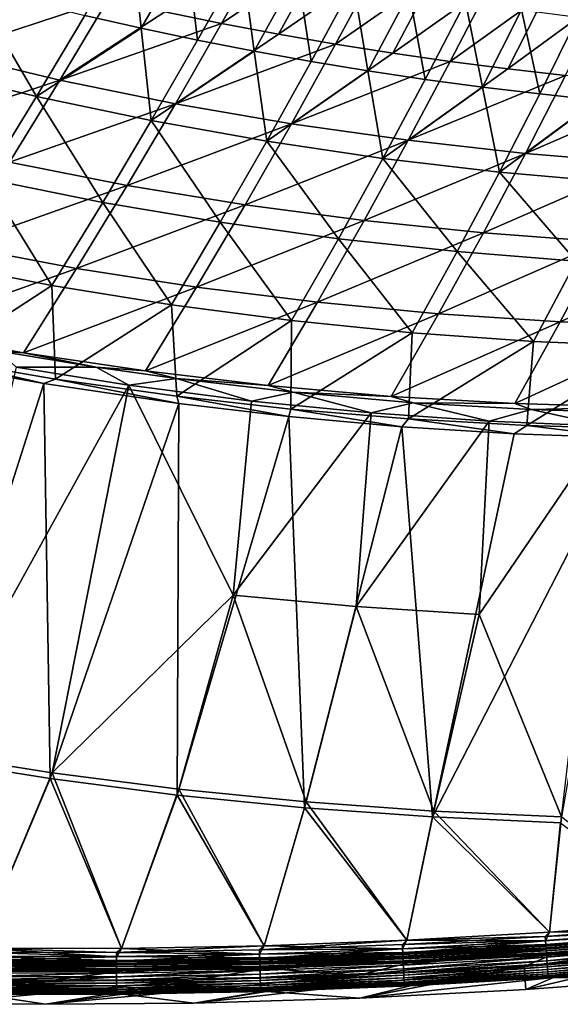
# Model space of a CAD drawing. Header units: metres. Extents: x 0 to 1400, y -1400 to 0.
# Tile 57 of 256: x 428 to 499, y -1400 to -1271. Entities that reach past the tile are written whole.
import ezdxf

# ---------------------------------------------------------------- set-up
doc = ezdxf.new("R2010")
doc.units = ezdxf.units.M

msp = doc.modelspace()

# ---------------------------------------------------------------- linework, layer by layer
at = {"layer": 'None'}
for points in [[(436.705322, -1270.744263, -142.241226), (442.786255, -1260.336914, -169.864456), (444.044983, -1272.416992, -142.257278)], [(444.044983, -1272.416992, -142.257278), (442.786255, -1260.336914, -169.864456), (449.987457, -1262.04895, -169.882874)], [(447.13562, -1270.258789, -141.097931), (454.539337, -1271.78186, -141.125595), (460.321259, -1261.470703, -168.770142)], [(460.321259, -1261.470703, -168.770142), (454.539337, -1271.78186, -141.125595), (467.608246, -1262.927612, -168.800644)], [(451.409363, -1273.976074, -142.273712), (444.044983, -1272.416992, -142.257278), (449.987457, -1262.04895, -169.882874)], [(451.409363, -1273.976074, -142.273712), (449.987457, -1262.04895, -169.882874), (457.213379, -1263.650513, -169.901703)], [(454.539337, -1271.78186, -141.125595), (461.966461, -1273.192139, -141.153763), (467.608246, -1262.927612, -168.800644)], [(467.608246, -1262.927612, -168.800644), (461.966461, -1273.192139, -141.153763), (474.916626, -1264.275513, -168.831696)], [(458.796967, -1275.422241, -142.290482), (451.409363, -1273.976074, -142.273712), (457.213379, -1263.650513, -169.901703)], [(458.796967, -1275.422241, -142.290482), (457.213379, -1263.650513, -169.901703), (464.462616, -1265.142212, -169.920959)], [(461.966461, -1273.192139, -141.153763), (469.414886, -1274.490356, -141.182419), (474.916626, -1264.275513, -168.831696)], [(474.916626, -1264.275513, -168.831696), (469.414886, -1274.490356, -141.182419), (482.244415, -1265.515015, -168.863266)], [(425.08548, -1265.006348, -141.018158), (418.512787, -1275.635498, -113.488884), (439.757385, -1268.622314, -141.070786)], [(466.206238, -1276.756714, -142.307617), (458.796967, -1275.422241, -142.290482), (464.462616, -1265.142212, -169.920959)], [(466.206238, -1276.756714, -142.307617), (464.462616, -1265.142212, -169.920959), (471.733643, -1266.525024, -169.940598)], [(469.414886, -1274.490356, -141.182419), (476.882599, -1275.67749, -141.211533), (482.244415, -1265.515015, -168.863266)], [(482.244415, -1265.515015, -168.863266), (476.882599, -1275.67749, -141.211533), (489.589569, -1266.646729, -168.895325)], [(415.518341, -1277.692505, -114.699028), (422.107971, -1267.055542, -142.210236), (430.385956, -1281.315918, -114.724411)], [(422.107971, -1267.055542, -142.210236), (436.705322, -1270.744263, -142.241226), (430.385956, -1281.315918, -114.724411)], [(473.635681, -1277.980103, -142.325073), (466.206238, -1276.756714, -142.307617), (471.733643, -1266.525024, -169.940598)], [(473.635681, -1277.980103, -142.325073), (471.733643, -1266.525024, -169.940598), (479.025055, -1267.799805, -169.960648)], [(476.882599, -1275.67749, -141.211533), (484.367432, -1276.754028, -141.241104), (489.589569, -1266.646729, -168.895325)], [(489.589569, -1266.646729, -168.895325), (484.367432, -1276.754028, -141.241104), (496.950165, -1267.671265, -168.927856)], [(481.083832, -1279.093628, -142.34288), (473.635681, -1277.980103, -142.325073), (479.025055, -1267.799805, -169.960648)], [(481.083832, -1279.093628, -142.34288), (479.025055, -1267.799805, -169.960648), (486.335358, -1268.967285, -169.981064)], [(484.367432, -1276.754028, -141.241104), (491.86734, -1277.720703, -141.271088), (496.950165, -1267.671265, -168.927856)], [(496.950165, -1267.671265, -168.927856), (491.86734, -1277.720703, -141.271088), (504.324158, -1268.589355, -168.960846)], [(418.512787, -1275.635498, -113.488884), (433.457581, -1279.183716, -113.536057), (439.757385, -1268.622314, -141.070786)], [(439.757385, -1268.622314, -141.070786), (433.457581, -1279.183716, -113.536057), (447.13562, -1270.258789, -141.097931)], [(488.549103, -1280.0979, -142.360992), (481.083832, -1279.093628, -142.34288), (486.335358, -1268.967285, -169.981064)], [(488.549103, -1280.0979, -142.360992), (486.335358, -1268.967285, -169.981064), (493.663086, -1270.028442, -170.001846)], [(491.86734, -1277.720703, -141.271088), (499.38028, -1278.578369, -141.301483), (504.324158, -1268.589355, -168.960846)], [(430.385956, -1281.315918, -114.724411), (436.705322, -1270.744263, -142.241226), (444.044983, -1272.416992, -142.257278)], [(433.457581, -1279.183716, -113.536057), (454.539337, -1271.78186, -141.125595), (447.13562, -1270.258789, -141.097931)], [(496.03006, -1280.994263, -142.379425), (488.549103, -1280.0979, -142.360992), (493.663086, -1270.028442, -170.001846)], [(496.03006, -1280.994263, -142.379425), (493.663086, -1270.028442, -170.001846), (501.006775, -1270.984131, -170.022995)], [(503.525116, -1281.783325, -142.398148), (496.03006, -1280.994263, -142.379425), (501.006775, -1270.984131, -170.022995)], [(454.539337, -1271.78186, -141.125595), (433.457581, -1279.183716, -113.536057), (448.513641, -1282.263184, -113.585121)], [(461.966461, -1273.192139, -141.153763), (454.539337, -1271.78186, -141.125595), (448.513641, -1282.263184, -113.585121)], [(445.361115, -1284.470093, -114.750984), (430.385956, -1281.315918, -114.724411), (444.044983, -1272.416992, -142.257278)], [(451.409363, -1273.976074, -142.273712), (445.361115, -1284.470093, -114.750984), (444.044983, -1272.416992, -142.257278)], [(469.414886, -1274.490356, -141.182419), (461.966461, -1273.192139, -141.153763), (448.513641, -1282.263184, -113.585121)], [(445.361115, -1284.470093, -114.750984), (451.409363, -1273.976074, -142.273712), (458.796967, -1275.422241, -142.290482)], [(463.66394, -1284.880127, -113.635918), (469.414886, -1274.490356, -141.182419), (448.513641, -1282.263184, -113.585121)], [(463.66394, -1284.880127, -113.635918), (476.882599, -1275.67749, -141.211533), (469.414886, -1274.490356, -141.182419)], [(418.512787, -1275.635498, -113.488884), (411.683472, -1286.43042, -86.065025), (433.457581, -1279.183716, -113.536057)], [(460.429352, -1287.161377, -114.778702), (445.361115, -1284.470093, -114.750984), (458.796967, -1275.422241, -142.290482)], [(466.206238, -1276.756714, -142.307617), (460.429352, -1287.161377, -114.778702), (458.796967, -1275.422241, -142.290482)], [(484.367432, -1276.754028, -141.241104), (476.882599, -1275.67749, -141.211533), (463.66394, -1284.880127, -113.635918)], [(460.429352, -1287.161377, -114.778702), (466.206238, -1276.756714, -142.307617), (473.635681, -1277.980103, -142.325073)], [(478.891174, -1287.041016, -113.688301), (484.367432, -1276.754028, -141.241104), (463.66394, -1284.880127, -113.635918)], [(491.86734, -1277.720703, -141.271088), (484.367432, -1276.754028, -141.241104), (478.891174, -1287.041016, -113.688301)], [(415.518341, -1277.692505, -114.699028), (430.385956, -1281.315918, -114.724411), (423.800323, -1292.05603, -87.313026)], [(475.578247, -1289.397827, -114.807503), (460.429352, -1287.161377, -114.778702), (473.635681, -1277.980103, -142.325073)], [(481.083832, -1279.093628, -142.34288), (475.578247, -1289.397827, -114.807503), (473.635681, -1277.980103, -142.325073)], [(499.38028, -1278.578369, -141.301483), (491.86734, -1277.720703, -141.271088), (478.891174, -1287.041016, -113.688301)], [(494.178101, -1288.752319, -113.742111), (499.38028, -1278.578369, -141.301483), (478.891174, -1287.041016, -113.688301)], [(506.904144, -1279.327759, -141.33226), (499.38028, -1278.578369, -141.301483), (494.178101, -1288.752319, -113.742111)], [(411.683472, -1286.43042, -86.065025), (426.892059, -1289.916016, -86.104546), (433.457581, -1279.183716, -113.536057)], [(433.457581, -1279.183716, -113.536057), (426.892059, -1289.916016, -86.104546), (448.513641, -1282.263184, -113.585121)], [(475.578247, -1289.397827, -114.807503), (481.083832, -1279.093628, -142.34288), (488.549103, -1280.0979, -142.360992)], [(514.437317, -1279.969727, -141.363403), (506.904144, -1279.327759, -141.33226), (494.178101, -1288.752319, -113.742111)], [(514.437317, -1279.969727, -141.363403), (494.178101, -1288.752319, -113.742111), (509.507996, -1290.020508, -113.797211)], [(490.795319, -1291.187378, -114.837326), (475.578247, -1289.397827, -114.807503), (488.549103, -1280.0979, -142.360992)], [(490.795319, -1291.187378, -114.837326), (488.549103, -1280.0979, -142.360992), (496.03006, -1280.994263, -142.379425)], [(503.525116, -1281.783325, -142.398148), (490.795319, -1291.187378, -114.837326), (496.03006, -1280.994263, -142.379425)], [(423.800323, -1292.05603, -87.313026), (430.385956, -1281.315918, -114.724411), (439.038269, -1295.138184, -87.331779)], [(426.892059, -1289.916016, -86.104546), (442.213715, -1292.921265, -86.145638), (448.513641, -1282.263184, -113.585121)], [(430.385956, -1281.315918, -114.724411), (445.361115, -1284.470093, -114.750984), (439.038269, -1295.138184, -87.331779)], [(448.513641, -1282.263184, -113.585121), (442.213715, -1292.921265, -86.145638), (463.66394, -1284.880127, -113.635918)], [(506.068176, -1292.538208, -114.868118), (490.795319, -1291.187378, -114.837326), (503.525116, -1281.783325, -142.398148)], [(439.038269, -1295.138184, -87.331779), (445.361115, -1284.470093, -114.750984), (454.370331, -1297.746094, -87.351364)], [(442.213715, -1292.921265, -86.145638), (457.63092, -1295.452759, -86.188164), (463.66394, -1284.880127, -113.635918)], [(445.361115, -1284.470093, -114.750984), (460.429352, -1287.161377, -114.778702), (454.370331, -1297.746094, -87.351364)], [(463.66394, -1284.880127, -113.635918), (457.63092, -1295.452759, -86.188164), (478.891174, -1287.041016, -113.688301)], [(454.370331, -1297.746094, -87.351364), (460.429352, -1287.161377, -114.778702), (469.783752, -1299.888306, -87.37175)], [(457.63092, -1295.452759, -86.188164), (473.125793, -1297.517334, -86.23201), (478.891174, -1287.041016, -113.688301)], [(460.429352, -1287.161377, -114.778702), (475.578247, -1289.397827, -114.807503), (469.783752, -1299.888306, -87.37175)], [(478.891174, -1287.041016, -113.688301), (473.125793, -1297.517334, -86.23201), (494.178101, -1288.752319, -113.742111)], [(473.125793, -1297.517334, -86.23201), (488.680573, -1299.12207, -86.277031), (494.178101, -1288.752319, -113.742111)], [(494.178101, -1288.752319, -113.742111), (488.680573, -1299.12207, -86.277031), (509.507996, -1290.020508, -113.797211)], [(426.892059, -1289.916016, -86.104546), (420.034912, -1300.821289, -58.781513), (442.213715, -1292.921265, -86.145638)], [(469.783752, -1299.888306, -87.37175), (475.578247, -1289.397827, -114.807503), (485.265747, -1301.573364, -87.392899)], [(475.578247, -1289.397827, -114.807503), (490.795319, -1291.187378, -114.837326), (485.265747, -1301.573364, -87.392899)], [(488.680573, -1299.12207, -86.277031), (504.278046, -1300.27417, -86.323105), (509.507996, -1290.020508, -113.797211)], [(485.265747, -1301.573364, -87.392899), (490.795319, -1291.187378, -114.837326), (500.803497, -1302.809937, -87.414757)], [(490.795319, -1291.187378, -114.837326), (506.068176, -1292.538208, -114.868118), (500.803497, -1302.809937, -87.414757)], [(416.922241, -1302.966919, -60.010754), (423.800323, -1292.05603, -87.313026), (432.412476, -1305.983765, -60.019577)], [(423.800323, -1292.05603, -87.313026), (439.038269, -1295.138184, -87.331779), (432.412476, -1305.983765, -60.019577)], [(420.034912, -1300.821289, -58.781513), (435.61142, -1303.759033, -58.812424), (442.213715, -1292.921265, -86.145638)], [(442.213715, -1292.921265, -86.145638), (435.61142, -1303.759033, -58.812424), (457.63092, -1295.452759, -86.188164)], [(432.412476, -1305.983765, -60.019577), (439.038269, -1295.138184, -87.331779), (447.998718, -1308.515381, -60.028931)], [(439.038269, -1295.138184, -87.331779), (454.370331, -1297.746094, -87.351364), (447.998718, -1308.515381, -60.028931)], [(435.61142, -1303.759033, -58.812424), (451.285492, -1306.212158, -58.844471), (457.63092, -1295.452759, -86.188164)], [(457.63092, -1295.452759, -86.188164), (451.285492, -1306.212158, -58.844471), (473.125793, -1297.517334, -86.23201)], [(447.998718, -1308.515381, -60.028931), (454.370331, -1297.746094, -87.351364), (463.667908, -1310.570923, -60.038795)], [(451.285492, -1306.212158, -58.844471), (467.038879, -1308.188232, -58.877548), (473.125793, -1297.517334, -86.23201)], [(454.370331, -1297.746094, -87.351364), (469.783752, -1299.888306, -87.37175), (463.667908, -1310.570923, -60.038795)], [(473.125793, -1297.517334, -86.23201), (467.038879, -1308.188232, -58.877548), (488.680573, -1299.12207, -86.277031)], [(467.038879, -1308.188232, -58.877548), (482.853333, -1309.694336, -58.911564), (488.680573, -1299.12207, -86.277031)], [(488.680573, -1299.12207, -86.277031), (482.853333, -1309.694336, -58.911564), (504.278046, -1300.27417, -86.323105)], [(463.667908, -1310.570923, -60.038795), (469.783752, -1299.888306, -87.37175), (479.406921, -1312.159424, -60.049156)], [(469.783752, -1299.888306, -87.37175), (485.265747, -1301.573364, -87.392899), (479.406921, -1312.159424, -60.049156)], [(482.853333, -1309.694336, -58.911564), (498.711273, -1310.738403, -58.946419), (504.278046, -1300.27417, -86.323105)], [(504.278046, -1300.27417, -86.323105), (498.711273, -1310.738403, -58.946419), (519.904175, -1300.981934, -86.370102)], [(420.034912, -1300.821289, -58.781513), (412.867157, -1311.890869, -31.596901), (435.61142, -1303.759033, -58.812424)], [(479.406921, -1312.159424, -60.049156), (485.265747, -1301.573364, -87.392899), (495.202667, -1313.289795, -60.05999)], [(485.265747, -1301.573364, -87.392899), (500.803497, -1302.809937, -87.414757), (495.202667, -1313.289795, -60.05999)], [(498.711273, -1310.738403, -58.946419), (514.598267, -1311.328979, -58.982018), (519.904175, -1300.981934, -86.370102)], [(432.412476, -1305.983765, -60.019577), (417.674072, -1315.598511, -32.846386), (416.922241, -1302.966919, -60.010754)], [(495.202667, -1313.289795, -60.05999), (500.803497, -1302.809937, -87.414757), (511.042114, -1313.971436, -60.071281)], [(412.867157, -1311.890869, -31.596901), (428.686218, -1314.767578, -31.618927), (435.61142, -1303.759033, -58.812424)], [(435.61142, -1303.759033, -58.812424), (428.686218, -1314.767578, -31.618927), (451.285492, -1306.212158, -58.844471)], [(432.885162, -1318.21875, -32.846481), (417.674072, -1315.598511, -32.846386), (432.412476, -1305.983765, -60.019577)], [(428.686218, -1314.767578, -31.618927), (444.605591, -1317.149536, -31.641582), (451.285492, -1306.212158, -58.844471)], [(447.998718, -1308.515381, -60.028931), (432.885162, -1318.21875, -32.846481), (432.412476, -1305.983765, -60.019577)], [(451.285492, -1306.212158, -58.844471), (444.605591, -1317.149536, -31.641582), (467.038879, -1308.188232, -58.877548)], [(444.605591, -1317.149536, -31.641582), (460.606781, -1319.044556, -31.664776), (467.038879, -1308.188232, -58.877548)], [(467.038879, -1308.188232, -58.877548), (460.606781, -1319.044556, -31.664776), (482.853333, -1309.694336, -58.911564)], [(448.6875, -1320.45166, -32.846249), (432.885162, -1318.21875, -32.846481), (447.998718, -1308.515381, -60.028931)], [(463.667908, -1310.570923, -60.038795), (448.6875, -1320.45166, -32.846249), (447.998718, -1308.515381, -60.028931)], [(463.556244, -1322.113525, -32.845612), (448.6875, -1320.45166, -32.846249), (463.667908, -1310.570923, -60.038795)], [(460.606781, -1319.044556, -31.664776), (476.671204, -1320.460327, -31.688414), (482.853333, -1309.694336, -58.911564)], [(479.406921, -1312.159424, -60.049156), (463.556244, -1322.113525, -32.845612), (463.667908, -1310.570923, -60.038795)], [(482.853333, -1309.694336, -58.911564), (476.671204, -1320.460327, -31.688414), (498.711273, -1310.738403, -58.946419)], [(476.671204, -1320.460327, -31.688414), (492.780945, -1321.404785, -31.712402), (498.711273, -1310.738403, -58.946419)], [(498.711273, -1310.738403, -58.946419), (492.780945, -1321.404785, -31.712402), (514.598267, -1311.328979, -58.982018)], [(412.867157, -1311.890869, -31.596901), (425.50119, -1314.542847, -30.733009), (428.686218, -1314.767578, -31.618927)], [(492.780945, -1321.404785, -31.712402), (508.921295, -1321.887207, -31.73666), (514.598267, -1311.328979, -58.982018)], [(478.917389, -1323.396484, -32.844852), (463.556244, -1322.113525, -32.845612), (479.406921, -1312.159424, -60.049156)], [(495.202667, -1313.289795, -60.05999), (478.917389, -1323.396484, -32.844852), (479.406921, -1312.159424, -60.049156)], [(494.362396, -1324.254028, -32.844372), (478.917389, -1323.396484, -32.844852), (495.202667, -1313.289795, -60.05999)], [(511.042114, -1313.971436, -60.071281), (494.362396, -1324.254028, -32.844372), (495.202667, -1313.289795, -60.05999)], [(425.50119, -1314.542847, -30.733009), (438.173889, -1316.644897, -30.739088), (428.686218, -1314.767578, -31.618927)], [(425.50119, -1314.542847, -30.733009), (427.733612, -1316.643921, -29.765865), (438.173889, -1316.644897, -30.739088)], [(509.581635, -1324.686035, -32.844177), (494.362396, -1324.254028, -32.844372), (511.042114, -1313.971436, -60.071281)], [(431.363647, -1318.779419, -32.349392), (417.674072, -1315.598511, -32.846386), (432.885162, -1318.21875, -32.846481)], [(431.363647, -1318.779419, -32.349392), (421.397583, -1317.011841, -32.35355), (417.674072, -1315.598511, -32.846386)], [(428.686218, -1314.767578, -31.618927), (438.173889, -1316.644897, -30.739088), (444.605591, -1317.149536, -31.641582)], [(415.684387, -1367.740601, -3), (421.397583, -1317.011841, -32.35355), (431.363647, -1318.779419, -32.349392)], [(442.43811, -1319.00061, -29.759661), (427.733612, -1316.643921, -29.765865), (415.947754, -1367.000732)], [(427.733612, -1316.643921, -29.765865), (442.43811, -1319.00061, -29.759661), (438.173889, -1316.644897, -30.739088)], [(438.173889, -1316.644897, -30.739088), (448.652557, -1318.139038, -30.744099), (444.605591, -1317.149536, -31.641582)], [(438.173889, -1316.644897, -30.739088), (442.43811, -1319.00061, -29.759661), (448.652557, -1318.139038, -30.744099)], [(444.605591, -1317.149536, -31.641582), (448.652557, -1318.139038, -30.744099), (460.606781, -1319.044556, -31.664776)], [(448.966797, -1321.414063, -32.341949), (431.363647, -1318.779419, -32.349392), (432.885162, -1318.21875, -32.846481)], [(448.966797, -1321.414063, -32.341949), (432.885162, -1318.21875, -32.846481), (448.6875, -1320.45166, -32.846249)], [(442.43811, -1319.00061, -29.759661), (458.445618, -1321.077271, -29.75281), (448.652557, -1318.139038, -30.744099)], [(448.652557, -1318.139038, -30.744099), (463.872498, -1319.923706, -30.751335), (460.606781, -1319.044556, -31.664776)], [(448.652557, -1318.139038, -30.744099), (458.445618, -1321.077271, -29.75281), (463.872498, -1319.923706, -30.751335)], [(432.182953, -1370.358032, -3), (415.684387, -1367.740601, -3), (431.363647, -1318.779419, -32.349392)], [(442.43811, -1319.00061, -29.759661), (415.947754, -1367.000732), (432.428131, -1369.611206)], [(432.182953, -1370.358032, -3), (431.363647, -1318.779419, -32.349392), (448.966797, -1321.414063, -32.341949)], [(456.051605, -1346.414795, -14.919201), (442.43811, -1319.00061, -29.759661), (432.428131, -1369.611206)], [(458.445618, -1321.077271, -29.75281), (442.43811, -1319.00061, -29.759661), (456.051605, -1346.414795, -14.919201)], [(460.606781, -1319.044556, -31.664776), (463.872498, -1319.923706, -30.751335), (476.671204, -1320.460327, -31.688414)], [(463.318176, -1323.110962, -32.335793), (448.6875, -1320.45166, -32.846249), (463.556244, -1322.113525, -32.845612)], [(463.318176, -1323.110962, -32.335793), (448.966797, -1321.414063, -32.341949), (448.6875, -1320.45166, -32.846249)], [(474.042999, -1322.622559, -29.74605), (458.445618, -1321.077271, -29.75281), (456.051605, -1346.414795, -14.919201)], [(458.445618, -1321.077271, -29.75281), (474.042999, -1322.622559, -29.74605), (463.872498, -1319.923706, -30.751335)], [(463.872498, -1319.923706, -30.751335), (479.508636, -1321.291992, -30.75872), (476.671204, -1320.460327, -31.688414)], [(463.872498, -1319.923706, -30.751335), (474.042999, -1322.622559, -29.74605), (479.508636, -1321.291992, -30.75872)], [(476.671204, -1320.460327, -31.688414), (479.508636, -1321.291992, -30.75872), (492.780945, -1321.404785, -31.712402)], [(448.750488, -1372.495605, -3), (432.182953, -1370.358032, -3), (448.966797, -1321.414063, -32.341949)], [(448.750488, -1372.495605, -3), (448.966797, -1321.414063, -32.341949), (463.318176, -1323.110962, -32.335793)], [(478.02832, -1324.440308, -32.329414), (463.318176, -1323.110962, -32.335793), (463.556244, -1322.113525, -32.845612)], [(478.02832, -1324.440308, -32.329414), (463.556244, -1322.113525, -32.845612), (478.917389, -1323.396484, -32.844852)], [(474.042999, -1322.622559, -29.74605), (489.453308, -1323.697632, -29.739298), (479.508636, -1321.291992, -30.75872)], [(479.508636, -1321.291992, -30.75872), (494.91095, -1322.190186, -30.765945), (492.780945, -1321.404785, -31.712402)], [(479.508636, -1321.291992, -30.75872), (489.453308, -1323.697632, -29.739298), (494.91095, -1322.190186, -30.765945)], [(489.453308, -1323.697632, -29.739298), (504.870239, -1324.334229, -29.732487), (494.91095, -1322.190186, -30.765945)], [(492.780945, -1321.404785, -31.712402), (494.91095, -1322.190186, -30.765945), (508.921295, -1321.887207, -31.73666)], [(494.91095, -1322.190186, -30.765945), (510.329529, -1322.652588, -30.773123), (508.921295, -1321.887207, -31.73666)], [(494.91095, -1322.190186, -30.765945), (504.870239, -1324.334229, -29.732487), (510.329529, -1322.652588, -30.773123)], [(465.372162, -1374.161011, -3), (448.750488, -1372.495605, -3), (463.318176, -1323.110962, -32.335793)], [(474.042999, -1322.622559, -29.74605), (456.051605, -1346.414795, -14.919201), (472.079132, -1347.885254, -14.919201)], [(465.372162, -1374.161011, -3), (463.318176, -1323.110962, -32.335793), (478.02832, -1324.440308, -32.329414)], [(489.453308, -1323.697632, -29.739298), (474.042999, -1322.622559, -29.74605), (472.079132, -1347.885254, -14.919201)], [(489.453308, -1323.697632, -29.739298), (472.079132, -1347.885254, -14.919201), (488.155151, -1348.913574, -14.919201)], [(492.681549, -1325.36145, -32.322998), (478.02832, -1324.440308, -32.329414), (478.917389, -1323.396484, -32.844852)], [(492.681549, -1325.36145, -32.322998), (478.917389, -1323.396484, -32.844852), (494.362396, -1324.254028, -32.844372)], [(504.870239, -1324.334229, -29.732487), (489.453308, -1323.697632, -29.739298), (488.155151, -1348.913574, -14.919201)], [(482.033813, -1375.362671, -3), (465.372162, -1374.161011, -3), (478.02832, -1324.440308, -32.329414)], [(482.033813, -1375.362671, -3), (478.02832, -1324.440308, -32.329414), (492.681549, -1325.36145, -32.322998)], [(504.870239, -1324.334229, -29.732487), (488.155151, -1348.913574, -14.919201), (498.893005, -1375.339478)], [(507.469574, -1325.892212, -32.316471), (492.681549, -1325.36145, -32.322998), (494.362396, -1324.254028, -32.844372)], [(507.469574, -1325.892212, -32.316471), (494.362396, -1324.254028, -32.844372), (509.581635, -1324.686035, -32.844177)], [(507.469574, -1325.892212, -32.316471), (482.033813, -1375.362671, -3), (492.681549, -1325.36145, -32.322998)], [(498.722107, -1376.108643, -3), (482.033813, -1375.362671, -3), (507.469574, -1325.892212, -32.316471)], [(456.051605, -1346.414795, -14.919201), (432.428131, -1369.611206), (448.977356, -1371.742432)], [(465.580536, -1373.4021), (456.051605, -1346.414795, -14.919201), (448.977356, -1371.742432)], [(472.079132, -1347.885254, -14.919201), (456.051605, -1346.414795, -14.919201), (465.580536, -1373.4021)], [(482.223511, -1374.598389), (472.079132, -1347.885254, -14.919201), (465.580536, -1373.4021)], [(488.155151, -1348.913574, -14.919201), (472.079132, -1347.885254, -14.919201), (482.223511, -1374.598389)], [(498.893005, -1375.339478), (488.155151, -1348.913574, -14.919201), (482.223511, -1374.598389)], [(422.840698, -1392.49939), (432.428131, -1369.611206), (415.947754, -1367.000732)], [(422.842499, -1392.49939, -3), (415.684387, -1367.740601, -3), (432.182953, -1370.358032, -3)], [(422.840698, -1392.49939), (441.468323, -1392.511841), (432.428131, -1369.611206)], [(441.468323, -1392.511841), (448.977356, -1371.742432), (432.428131, -1369.611206)], [(441.470093, -1392.511841, -3), (422.842499, -1392.49939, -3), (432.182953, -1370.358032, -3)], [(441.470093, -1392.511841, -3), (432.182953, -1370.358032, -3), (448.750488, -1372.495605, -3)], [(441.468323, -1392.511841), (460.092682, -1392.162842), (448.977356, -1371.742432)], [(460.094452, -1392.162842, -3), (441.470093, -1392.511841, -3), (448.750488, -1372.495605, -3)], [(460.094452, -1392.162842, -3), (448.750488, -1372.495605, -3), (465.372162, -1374.161011, -3)], [(460.092682, -1392.162842), (465.580536, -1373.4021), (448.977356, -1371.742432)], [(460.092682, -1392.162842), (478.706757, -1391.452393), (465.580536, -1373.4021)], [(478.706757, -1391.452393), (482.223511, -1374.598389), (465.580536, -1373.4021)], [(478.708496, -1391.452271, -3), (460.094452, -1392.162842, -3), (465.372162, -1374.161011, -3)], [(478.708496, -1391.452271, -3), (465.372162, -1374.161011, -3), (482.033813, -1375.362671, -3)], [(478.706757, -1391.452393), (497.303528, -1390.380859), (482.223511, -1374.598389)], [(497.303528, -1390.380859), (498.893005, -1375.339478), (482.223511, -1374.598389)], [(497.305267, -1390.380737, -3), (478.708496, -1391.452271, -3), (482.033813, -1375.362671, -3)], [(497.305267, -1390.380737, -3), (482.033813, -1375.362671, -3), (498.722107, -1376.108643, -3)], [(497.303528, -1390.380859), (515.876038, -1388.948608), (498.893005, -1375.339478)], [(515.877686, -1388.948486, -3), (497.305267, -1390.380737, -3), (498.722107, -1376.108643, -3)], [(515.876038, -1388.948608), (497.303528, -1390.380859), (515.422485, -1390.106567, -0.112516)], [(497.305267, -1390.380737, -3), (515.877686, -1388.948486, -3), (515.372864, -1389.531006, -3.055977)], [(497.303528, -1390.380859), (478.706757, -1391.452393), (496.799591, -1391.523071, -0.112516)], [(478.708496, -1391.452271, -3), (497.305267, -1390.380737, -3), (496.761108, -1390.946655, -3.055977)], [(496.761108, -1390.946655, -3.055977), (515.372864, -1389.531006, -3.055977), (515.420349, -1390.081665, -3.221156)], [(497.305267, -1390.380737, -3), (515.372864, -1389.531006, -3.055977), (496.761108, -1390.946655, -3.055977)], [(496.797943, -1391.498047, -3.221156), (496.761108, -1390.946655, -3.055977), (515.420349, -1390.081665, -3.221156)], [(496.797943, -1391.498047, -3.221156), (515.420349, -1390.081665, -3.221156), (515.464172, -1390.589233, -3.490045)], [(497.303528, -1390.380859), (496.799591, -1391.523071, -0.112516), (515.422485, -1390.106567, -0.112516)], [(515.422485, -1390.106567, -0.112516), (496.799591, -1391.523071, -0.112516), (496.837128, -1392.085205, -0.251606)], [(515.422485, -1390.106567, -0.112516), (496.837128, -1392.085205, -0.251606), (515.470947, -1390.667969, -0.251606)], [(460.094452, -1392.162842, -3), (478.708496, -1391.452271, -3), (459.4758, -1392.697266, -3.055977)], [(459.4758, -1392.697266, -3.055977), (478.708496, -1391.452271, -3), (478.12619, -1392.001953, -3.055977)], [(478.706757, -1391.452393), (460.092682, -1392.162842), (478.153473, -1392.578979, -0.112516)], [(478.12619, -1392.001953, -3.055977), (496.761108, -1390.946655, -3.055977), (496.797943, -1391.498047, -3.221156)], [(478.708496, -1391.452271, -3), (496.761108, -1390.946655, -3.055977), (478.12619, -1392.001953, -3.055977)], [(478.152283, -1392.554077, -3.221156), (478.12619, -1392.001953, -3.055977), (496.797943, -1391.498047, -3.221156)], [(478.152283, -1392.554077, -3.221156), (496.797943, -1391.498047, -3.221156), (496.831879, -1392.00647, -3.490045)], [(478.706757, -1391.452393), (478.153473, -1392.578979, -0.112516), (496.799591, -1391.523071, -0.112516)], [(496.799591, -1391.523071, -0.112516), (478.153473, -1392.578979, -0.112516), (478.180054, -1393.141846, -0.251606)], [(496.799591, -1391.523071, -0.112516), (478.180054, -1393.141846, -0.251606), (496.837128, -1392.085205, -0.251606)], [(496.831879, -1392.00647, -3.490045), (496.797943, -1391.498047, -3.221156), (515.464172, -1390.589233, -3.490045)], [(496.831879, -1392.00647, -3.490045), (515.464172, -1390.589233, -3.490045), (515.484192, -1390.821045, -3.660043)], [(496.847351, -1392.238525, -3.660043), (496.831879, -1392.00647, -3.490045), (515.484192, -1390.821045, -3.660043)], [(515.470947, -1390.667969, -0.251606), (496.837128, -1392.085205, -0.251606), (496.873596, -1392.63147, -0.444534)], [(515.484192, -1390.821045, -3.660043), (515.502686, -1391.035278, -3.851689), (496.847351, -1392.238525, -3.660043)], [(515.502686, -1391.035278, -3.851689), (496.861694, -1392.453125, -3.851689), (496.847351, -1392.238525, -3.660043)], [(515.502686, -1391.035278, -3.851689), (515.534424, -1391.403198, -4.292985), (496.861694, -1392.453125, -3.851689)], [(515.534424, -1391.403198, -4.292985), (496.886292, -1392.821655, -4.292985), (496.861694, -1392.453125, -3.851689)], [(515.470947, -1390.667969, -0.251606), (496.873596, -1392.63147, -0.444534), (515.518066, -1391.213379, -0.444534)], [(515.518066, -1391.213379, -0.444534), (496.873596, -1392.63147, -0.444534), (496.941803, -1393.653198, -0.985015)], [(515.534424, -1391.403198, -4.292985), (515.558289, -1391.679932, -4.797701), (496.886292, -1392.821655, -4.292985)], [(515.558289, -1391.679932, -4.797701), (496.904785, -1393.098755, -4.797701), (496.886292, -1392.821655, -4.292985)], [(515.558289, -1391.679932, -4.797701), (515.573364, -1391.854126, -5.347445), (496.904785, -1393.098755, -4.797701)], [(515.518066, -1391.213379, -0.444534), (496.941803, -1393.653198, -0.985015), (515.606079, -1392.233643, -0.985015)], [(422.840698, -1392.49939), (422.152924, -1393.585571, -0.112516), (440.822418, -1393.610107, -0.112516)], [(422.153198, -1393.560547, -3.221156), (422.159332, -1393.007935, -3.055977), (440.822205, -1393.585205, -3.221156)], [(422.842499, -1392.49939, -3), (440.817596, -1393.032471, -3.055977), (422.159332, -1393.007935, -3.055977)], [(422.159332, -1393.007935, -3.055977), (440.817596, -1393.032471, -3.055977), (440.822205, -1393.585205, -3.221156)], [(441.468323, -1392.511841), (422.840698, -1392.49939), (440.822418, -1393.610107, -0.112516)], [(422.842499, -1392.49939, -3), (441.470093, -1392.511841, -3), (440.817596, -1393.032471, -3.055977)], [(441.470093, -1392.511841, -3), (460.094452, -1392.162842, -3), (440.817596, -1393.032471, -3.055977)], [(440.817596, -1393.032471, -3.055977), (460.094452, -1392.162842, -3), (459.4758, -1392.697266, -3.055977)], [(440.817596, -1393.032471, -3.055977), (459.4758, -1392.697266, -3.055977), (459.49115, -1393.249634, -3.221156)], [(440.822205, -1393.585205, -3.221156), (440.817596, -1393.032471, -3.055977), (459.49115, -1393.249634, -3.221156)], [(441.468323, -1392.511841), (440.822418, -1393.610107, -0.112516), (459.491852, -1393.274658, -0.112516)], [(460.092682, -1392.162842), (441.468323, -1392.511841), (459.491852, -1393.274658, -0.112516)], [(459.4758, -1392.697266, -3.055977), (478.12619, -1392.001953, -3.055977), (478.152283, -1392.554077, -3.221156)], [(459.49115, -1393.249634, -3.221156), (459.4758, -1392.697266, -3.055977), (478.152283, -1392.554077, -3.221156)], [(459.49115, -1393.249634, -3.221156), (478.152283, -1392.554077, -3.221156), (478.176331, -1393.062988, -3.490045)], [(459.50531, -1393.758911, -3.490045), (459.49115, -1393.249634, -3.221156), (478.176331, -1393.062988, -3.490045)], [(460.092682, -1392.162842), (459.491852, -1393.274658, -0.112516), (478.153473, -1392.578979, -0.112516)], [(478.153473, -1392.578979, -0.112516), (459.491852, -1393.274658, -0.112516), (459.507507, -1393.837891, -0.251606)], [(459.50531, -1393.758911, -3.490045), (478.176331, -1393.062988, -3.490045), (478.187317, -1393.295288, -3.660043)], [(478.153473, -1392.578979, -0.112516), (459.507507, -1393.837891, -0.251606), (478.180054, -1393.141846, -0.251606)], [(478.176331, -1393.062988, -3.490045), (478.152283, -1392.554077, -3.221156), (496.831879, -1392.00647, -3.490045)], [(478.176331, -1393.062988, -3.490045), (496.831879, -1392.00647, -3.490045), (496.847351, -1392.238525, -3.660043)], [(478.187317, -1393.295288, -3.660043), (478.176331, -1393.062988, -3.490045), (496.847351, -1392.238525, -3.660043)], [(496.837128, -1392.085205, -0.251606), (478.180054, -1393.141846, -0.251606), (478.205902, -1393.688721, -0.444534)], [(496.847351, -1392.238525, -3.660043), (496.861694, -1392.453125, -3.851689), (478.187317, -1393.295288, -3.660043)], [(496.861694, -1392.453125, -3.851689), (478.197479, -1393.510132, -3.851689), (478.187317, -1393.295288, -3.660043)], [(496.861694, -1392.453125, -3.851689), (496.886292, -1392.821655, -4.292985), (478.197479, -1393.510132, -3.851689)], [(496.886292, -1392.821655, -4.292985), (478.214905, -1393.879028, -4.292985), (478.197479, -1393.510132, -3.851689)], [(496.837128, -1392.085205, -0.251606), (478.205902, -1393.688721, -0.444534), (496.873596, -1392.63147, -0.444534)], [(496.873596, -1392.63147, -0.444534), (478.205902, -1393.688721, -0.444534), (478.254242, -1394.711548, -0.985015)], [(496.886292, -1392.821655, -4.292985), (496.904785, -1393.098755, -4.797701), (478.214905, -1393.879028, -4.292985)], [(496.904785, -1393.098755, -4.797701), (478.228027, -1394.156494, -4.797701), (478.214905, -1393.879028, -4.292985)], [(496.904785, -1393.098755, -4.797701), (496.916443, -1393.273193, -5.347445), (478.228027, -1394.156494, -4.797701)], [(496.873596, -1392.63147, -0.444534), (478.254242, -1394.711548, -0.985015), (496.941803, -1393.653198, -0.985015)], [(513.281677, -1393.449219, -80.052361), (494.018799, -1394.868896, -80.052361), (516.255981, -1391.902222, -5.918313)], [(516.255981, -1391.902222, -5.918313), (494.018799, -1394.868896, -80.052361), (497.633667, -1393.341309, -5.918313)], [(515.573364, -1391.854126, -5.347445), (496.916443, -1393.273193, -5.347445), (496.904785, -1393.098755, -4.797701)], [(515.573364, -1391.854126, -5.347445), (516.255981, -1391.902222, -5.918313), (496.916443, -1393.273193, -5.347445)], [(516.255981, -1391.902222, -5.918313), (497.633667, -1393.341309, -5.918313), (496.916443, -1393.273193, -5.347445)], [(515.606079, -1392.233643, -0.985015), (496.941803, -1393.653198, -0.985015), (496.972961, -1394.119751, -1.326719)], [(515.606079, -1392.233643, -0.985015), (496.972961, -1394.119751, -1.326719), (515.646301, -1392.699463, -1.326719)], [(515.646301, -1392.699463, -1.326719), (496.972961, -1394.119751, -1.326719), (497.00174, -1394.551025, -1.711938)], [(515.646301, -1392.699463, -1.326719), (497.00174, -1394.551025, -1.711938), (515.683472, -1393.130127, -1.711938)], [(440.827118, -1394.173584, -0.251606), (422.146667, -1394.149048, -0.251606), (422.140625, -1394.696411, -0.444534)], [(440.827118, -1394.173584, -0.251606), (422.140625, -1394.696411, -0.444534), (440.831696, -1394.720947, -0.444534)], [(440.8302, -1394.542236, -3.851689), (422.142578, -1394.5177, -3.851689), (422.144989, -1394.302612, -3.660043)], [(422.144989, -1394.302612, -3.660043), (422.147552, -1394.070068, -3.490045), (440.8284, -1394.327271, -3.660043)], [(440.8284, -1394.327271, -3.660043), (440.8302, -1394.542236, -3.851689), (422.144989, -1394.302612, -3.660043)], [(440.822418, -1393.610107, -0.112516), (422.152924, -1393.585571, -0.112516), (422.146667, -1394.149048, -0.251606)], [(440.822418, -1393.610107, -0.112516), (422.146667, -1394.149048, -0.251606), (440.827118, -1394.173584, -0.251606)], [(422.147552, -1394.070068, -3.490045), (422.153198, -1393.560547, -3.221156), (440.826477, -1394.094604, -3.490045)], [(422.147552, -1394.070068, -3.490045), (440.826477, -1394.094604, -3.490045), (440.8284, -1394.327271, -3.660043)], [(422.153198, -1393.560547, -3.221156), (440.822205, -1393.585205, -3.221156), (440.826477, -1394.094604, -3.490045)], [(440.822205, -1393.585205, -3.221156), (459.49115, -1393.249634, -3.221156), (459.50531, -1393.758911, -3.490045)], [(440.826477, -1394.094604, -3.490045), (440.822205, -1393.585205, -3.221156), (459.50531, -1393.758911, -3.490045)], [(459.491852, -1393.274658, -0.112516), (440.822418, -1393.610107, -0.112516), (440.827118, -1394.173584, -0.251606)], [(440.826477, -1394.094604, -3.490045), (459.50531, -1393.758911, -3.490045), (459.511749, -1393.991455, -3.660043)], [(440.8284, -1394.327271, -3.660043), (440.826477, -1394.094604, -3.490045), (459.511749, -1393.991455, -3.660043)], [(459.491852, -1393.274658, -0.112516), (440.827118, -1394.173584, -0.251606), (459.507507, -1393.837891, -0.251606)], [(459.507507, -1393.837891, -0.251606), (440.827118, -1394.173584, -0.251606), (440.831696, -1394.720947, -0.444534)], [(459.511749, -1393.991455, -3.660043), (459.517731, -1394.206421, -3.851689), (440.8284, -1394.327271, -3.660043)], [(459.517731, -1394.206421, -3.851689), (440.8302, -1394.542236, -3.851689), (440.8284, -1394.327271, -3.660043)], [(459.517731, -1394.206421, -3.851689), (459.527985, -1394.575684, -4.292985), (440.8302, -1394.542236, -3.851689)], [(459.507507, -1393.837891, -0.251606), (440.831696, -1394.720947, -0.444534), (459.522705, -1394.385132, -0.444534)], [(459.511749, -1393.991455, -3.660043), (459.50531, -1393.758911, -3.490045), (478.187317, -1393.295288, -3.660043)], [(478.180054, -1393.141846, -0.251606), (459.507507, -1393.837891, -0.251606), (459.522705, -1394.385132, -0.444534)], [(478.187317, -1393.295288, -3.660043), (478.197479, -1393.510132, -3.851689), (459.511749, -1393.991455, -3.660043)], [(478.197479, -1393.510132, -3.851689), (459.517731, -1394.206421, -3.851689), (459.511749, -1393.991455, -3.660043)], [(478.197479, -1393.510132, -3.851689), (478.214905, -1393.879028, -4.292985), (459.517731, -1394.206421, -3.851689)], [(478.214905, -1393.879028, -4.292985), (459.527985, -1394.575684, -4.292985), (459.517731, -1394.206421, -3.851689)], [(478.180054, -1393.141846, -0.251606), (459.522705, -1394.385132, -0.444534), (478.205902, -1393.688721, -0.444534)], [(478.205902, -1393.688721, -0.444534), (459.522705, -1394.385132, -0.444534), (459.551147, -1395.408813, -0.985015)], [(478.214905, -1393.879028, -4.292985), (478.228027, -1394.156494, -4.797701), (459.527985, -1394.575684, -4.292985)], [(478.228027, -1394.156494, -4.797701), (459.535706, -1394.853271, -4.797701), (459.527985, -1394.575684, -4.292985)], [(478.228027, -1394.156494, -4.797701), (478.236267, -1394.331055, -5.347445), (459.535706, -1394.853271, -4.797701)], [(478.236267, -1394.331055, -5.347445), (459.540558, -1395.027954, -5.347445), (459.535706, -1394.853271, -4.797701)], [(478.236267, -1394.331055, -5.347445), (478.983826, -1394.419312, -5.918313), (459.540558, -1395.027954, -5.347445)], [(478.205902, -1393.688721, -0.444534), (459.551147, -1395.408813, -0.985015), (478.254242, -1394.711548, -0.985015)], [(494.018799, -1394.868896, -80.052361), (472.457825, -1395.998535, -80.052361), (497.633667, -1393.341309, -5.918313)], [(497.633667, -1393.341309, -5.918313), (472.457825, -1395.998535, -80.052361), (478.983826, -1394.419312, -5.918313)], [(496.916443, -1393.273193, -5.347445), (478.236267, -1394.331055, -5.347445), (478.228027, -1394.156494, -4.797701)], [(496.916443, -1393.273193, -5.347445), (497.633667, -1393.341309, -5.918313), (478.236267, -1394.331055, -5.347445)], [(497.633667, -1393.341309, -5.918313), (478.983826, -1394.419312, -5.918313), (478.236267, -1394.331055, -5.347445)], [(496.941803, -1393.653198, -0.985015), (478.254242, -1394.711548, -0.985015), (478.276306, -1395.178711, -1.326719)], [(496.941803, -1393.653198, -0.985015), (478.276306, -1395.178711, -1.326719), (496.972961, -1394.119751, -1.326719)], [(496.972961, -1394.119751, -1.326719), (478.276306, -1395.178711, -1.326719), (478.296722, -1395.610352, -1.711938)], [(496.972961, -1394.119751, -1.326719), (478.296722, -1395.610352, -1.711938), (497.00174, -1394.551025, -1.711938)], [(494.018799, -1394.868896, -80.052361), (513.281677, -1393.449219, -80.052361), (494.20929, -1397.862305, -80)], [(513.281677, -1393.449219, -80.052361), (513.532104, -1396.438232, -80), (494.20929, -1397.862305, -80)], [(515.683472, -1393.130127, -1.711938), (497.00174, -1394.551025, -1.711938), (497.027893, -1394.942871, -2.137379)], [(515.683472, -1393.130127, -1.711938), (497.027893, -1394.942871, -2.137379), (515.717224, -1393.521362, -2.137379)], [(515.717224, -1393.521362, -2.137379), (497.027893, -1394.942871, -2.137379), (497.051208, -1395.29187, -2.598965)], [(497.051208, -1395.29187, -2.598965), (515.747314, -1393.869873, -2.598965), (515.717224, -1393.521362, -2.137379)], [(497.071411, -1395.594971, -3.09242), (515.747314, -1393.869873, -2.598965), (497.051208, -1395.29187, -2.598965)], [(515.747314, -1393.869873, -2.598965), (497.071411, -1395.594971, -3.09242), (515.773438, -1394.172485, -3.09242)], [(515.773438, -1394.172485, -3.09242), (497.071411, -1395.594971, -3.09242), (497.088379, -1395.848877, -3.61347)], [(515.773438, -1394.172485, -3.09242), (497.088379, -1395.848877, -3.61347), (515.795349, -1394.426025, -3.61347)], [(441.62738, -1395.48999, -5.918313), (417.134186, -1396.6875, -80.052361), (422.933746, -1395.481201, -5.918313)], [(431.562134, -1396.813965, -80.052361), (417.134186, -1396.6875, -80.052361), (441.62738, -1395.48999, -5.918313)], [(440.831696, -1394.720947, -0.444534), (422.140625, -1394.696411, -0.444534), (422.129272, -1395.720337, -0.985015)], [(440.831696, -1394.720947, -0.444534), (422.129272, -1395.720337, -0.985015), (440.84024, -1395.744995, -0.985015)], [(440.837067, -1395.364136, -5.347445), (422.133484, -1395.339478, -5.347445), (422.135437, -1395.164673, -4.797701)], [(440.837067, -1395.364136, -5.347445), (441.62738, -1395.48999, -5.918313), (422.133484, -1395.339478, -5.347445)], [(441.62738, -1395.48999, -5.918313), (422.933746, -1395.481201, -5.918313), (422.133484, -1395.339478, -5.347445)], [(440.835602, -1395.189331, -4.797701), (422.135437, -1395.164673, -4.797701), (422.138489, -1394.886963, -4.292985)], [(440.835602, -1395.189331, -4.797701), (440.837067, -1395.364136, -5.347445), (422.135437, -1395.164673, -4.797701)], [(440.833282, -1394.911621, -4.292985), (422.138489, -1394.886963, -4.292985), (422.142578, -1394.5177, -3.851689)], [(440.833282, -1394.911621, -4.292985), (440.835602, -1395.189331, -4.797701), (422.138489, -1394.886963, -4.292985)], [(440.8302, -1394.542236, -3.851689), (440.833282, -1394.911621, -4.292985), (422.142578, -1394.5177, -3.851689)], [(450.876984, -1396.645264, -80.052361), (431.562134, -1396.813965, -80.052361), (460.312897, -1395.135864, -5.918313)], [(460.312897, -1395.135864, -5.918313), (431.562134, -1396.813965, -80.052361), (441.62738, -1395.48999, -5.918313)], [(459.527985, -1394.575684, -4.292985), (440.833282, -1394.911621, -4.292985), (440.8302, -1394.542236, -3.851689)], [(459.522705, -1394.385132, -0.444534), (440.831696, -1394.720947, -0.444534), (440.84024, -1395.744995, -0.985015)], [(459.527985, -1394.575684, -4.292985), (459.535706, -1394.853271, -4.797701), (440.833282, -1394.911621, -4.292985)], [(459.535706, -1394.853271, -4.797701), (440.835602, -1395.189331, -4.797701), (440.833282, -1394.911621, -4.292985)], [(459.535706, -1394.853271, -4.797701), (459.540558, -1395.027954, -5.347445), (440.835602, -1395.189331, -4.797701)], [(459.540558, -1395.027954, -5.347445), (440.837067, -1395.364136, -5.347445), (440.835602, -1395.189331, -4.797701)], [(459.540558, -1395.027954, -5.347445), (460.312897, -1395.135864, -5.918313), (440.837067, -1395.364136, -5.347445)], [(460.312897, -1395.135864, -5.918313), (441.62738, -1395.48999, -5.918313), (440.837067, -1395.364136, -5.347445)], [(459.522705, -1394.385132, -0.444534), (440.84024, -1395.744995, -0.985015), (459.551147, -1395.408813, -0.985015)], [(459.551147, -1395.408813, -0.985015), (440.84024, -1395.744995, -0.985015), (440.844147, -1396.212524, -1.326719)], [(459.551147, -1395.408813, -0.985015), (440.844147, -1396.212524, -1.326719), (459.564148, -1395.876221, -1.326719)], [(472.457825, -1395.998535, -80.052361), (450.876984, -1396.645264, -80.052361), (460.312897, -1395.135864, -5.918313)], [(472.581055, -1398.995605, -80), (450.932861, -1399.644287, -80), (494.018799, -1394.868896, -80.052361)], [(494.018799, -1394.868896, -80.052361), (450.932861, -1399.644287, -80), (472.457825, -1395.998535, -80.052361)], [(478.983826, -1394.419312, -5.918313), (460.312897, -1395.135864, -5.918313), (459.540558, -1395.027954, -5.347445)], [(478.254242, -1394.711548, -0.985015), (459.551147, -1395.408813, -0.985015), (459.564148, -1395.876221, -1.326719)], [(478.254242, -1394.711548, -0.985015), (459.564148, -1395.876221, -1.326719), (478.276306, -1395.178711, -1.326719)], [(478.276306, -1395.178711, -1.326719), (459.564148, -1395.876221, -1.326719), (459.576141, -1396.308228, -1.711938)], [(478.276306, -1395.178711, -1.326719), (459.576141, -1396.308228, -1.711938), (478.296722, -1395.610352, -1.711938)], [(478.296722, -1395.610352, -1.711938), (459.576141, -1396.308228, -1.711938), (459.587067, -1396.700806, -2.137379)], [(478.296722, -1395.610352, -1.711938), (459.587067, -1396.700806, -2.137379), (478.315247, -1396.002563, -2.137379)], [(472.457825, -1395.998535, -80.052361), (460.312897, -1395.135864, -5.918313), (478.983826, -1394.419312, -5.918313)], [(494.20929, -1397.862305, -80), (472.581055, -1398.995605, -80), (494.018799, -1394.868896, -80.052361)], [(497.00174, -1394.551025, -1.711938), (478.296722, -1395.610352, -1.711938), (478.315247, -1396.002563, -2.137379)], [(497.00174, -1394.551025, -1.711938), (478.315247, -1396.002563, -2.137379), (497.027893, -1394.942871, -2.137379)], [(497.027893, -1394.942871, -2.137379), (478.315247, -1396.002563, -2.137379), (478.331757, -1396.352051, -2.598965)], [(497.027893, -1394.942871, -2.137379), (478.331757, -1396.352051, -2.598965), (497.051208, -1395.29187, -2.598965)], [(497.051208, -1395.29187, -2.598965), (478.331757, -1396.352051, -2.598965), (478.3461, -1396.655396, -3.09242)], [(478.3461, -1396.655396, -3.09242), (497.071411, -1395.594971, -3.09242), (497.051208, -1395.29187, -2.598965)], [(478.358124, -1396.909668, -3.61347), (497.071411, -1395.594971, -3.09242), (478.3461, -1396.655396, -3.09242)], [(497.071411, -1395.594971, -3.09242), (478.358124, -1396.909668, -3.61347), (497.088379, -1395.848877, -3.61347)], [(515.795349, -1394.426025, -3.61347), (497.088379, -1395.848877, -3.61347), (497.101868, -1396.050903, -4.157492)], [(497.101868, -1396.050903, -4.157492), (515.812744, -1394.627686, -4.157492), (515.795349, -1394.426025, -3.61347)], [(497.111786, -1396.199463, -4.718482), (515.812744, -1394.627686, -4.157492), (497.101868, -1396.050903, -4.157492)], [(497.111786, -1396.199463, -4.718482), (515.825562, -1394.776001, -4.718482), (515.812744, -1394.627686, -4.157492)], [(497.118042, -1396.293457, -5.290087), (515.825562, -1394.776001, -4.718482), (497.111786, -1396.199463, -4.718482)], [(497.118042, -1396.293457, -5.290087), (515.833618, -1394.869873, -5.290087), (515.825562, -1394.776001, -4.718482)], [(497.835663, -1396.333984, -5.865956), (515.833618, -1394.869873, -5.290087), (497.118042, -1396.293457, -5.290087)], [(497.835663, -1396.333984, -5.865956), (516.515991, -1394.890503, -5.865956), (515.833618, -1394.869873, -5.290087)], [(516.515991, -1394.890503, -5.865956), (497.835663, -1396.333984, -5.865956), (513.532104, -1396.438232, -80)], [(394.43689, -1399.053101, -80), (417.134186, -1396.6875, -80.052361), (431.562134, -1396.813965, -80.052361)], [(431.562134, -1396.813965, -80.052361), (405.012024, -1399.415039, -80), (394.43689, -1399.053101, -80)], [(417.085602, -1399.686646, -80), (405.012024, -1399.415039, -80), (431.562134, -1396.813965, -80.052361)], [(431.558289, -1399.813477, -80), (417.085602, -1399.686646, -80), (450.876984, -1396.645264, -80.052361)], [(450.876984, -1396.645264, -80.052361), (417.085602, -1399.686646, -80), (431.562134, -1396.813965, -80.052361)], [(440.847778, -1396.644775, -1.711938), (422.119293, -1396.620117, -1.711938), (422.11496, -1397.012817, -2.137379)], [(440.847778, -1396.644775, -1.711938), (422.11496, -1397.012817, -2.137379), (440.851044, -1397.037476, -2.137379)], [(440.844147, -1396.212524, -1.326719), (422.124084, -1396.187988, -1.326719), (422.119293, -1396.620117, -1.711938)], [(440.844147, -1396.212524, -1.326719), (422.119293, -1396.620117, -1.711938), (440.847778, -1396.644775, -1.711938)], [(440.84024, -1395.744995, -0.985015), (422.129272, -1395.720337, -0.985015), (422.124084, -1396.187988, -1.326719)], [(440.84024, -1395.744995, -0.985015), (422.124084, -1396.187988, -1.326719), (440.844147, -1396.212524, -1.326719)], [(450.932861, -1399.644287, -80), (431.558289, -1399.813477, -80), (472.457825, -1395.998535, -80.052361)], [(472.457825, -1395.998535, -80.052361), (431.558289, -1399.813477, -80), (450.876984, -1396.645264, -80.052361)], [(459.564148, -1395.876221, -1.326719), (440.844147, -1396.212524, -1.326719), (440.847778, -1396.644775, -1.711938)], [(459.564148, -1395.876221, -1.326719), (440.847778, -1396.644775, -1.711938), (459.576141, -1396.308228, -1.711938)], [(459.576141, -1396.308228, -1.711938), (440.847778, -1396.644775, -1.711938), (440.851044, -1397.037476, -2.137379)], [(459.576141, -1396.308228, -1.711938), (440.851044, -1397.037476, -2.137379), (459.587067, -1396.700806, -2.137379)], [(459.587067, -1396.700806, -2.137379), (440.851044, -1397.037476, -2.137379), (440.853973, -1397.387207, -2.598965)], [(459.587067, -1396.700806, -2.137379), (440.853973, -1397.387207, -2.598965), (459.596771, -1397.050415, -2.598965)], [(478.315247, -1396.002563, -2.137379), (459.587067, -1396.700806, -2.137379), (459.596771, -1397.050415, -2.598965)], [(478.315247, -1396.002563, -2.137379), (459.596771, -1397.050415, -2.598965), (478.331757, -1396.352051, -2.598965)], [(478.331757, -1396.352051, -2.598965), (459.596771, -1397.050415, -2.598965), (459.605225, -1397.354004, -3.09242)], [(478.331757, -1396.352051, -2.598965), (459.605225, -1397.354004, -3.09242), (478.3461, -1396.655396, -3.09242)], [(478.3461, -1396.655396, -3.09242), (459.605225, -1397.354004, -3.09242), (459.612274, -1397.608398, -3.61347)], [(459.612274, -1397.608398, -3.61347), (478.358124, -1396.909668, -3.61347), (478.3461, -1396.655396, -3.09242)], [(459.61792, -1397.810791, -4.157492), (478.358124, -1396.909668, -3.61347), (459.612274, -1397.608398, -3.61347)], [(478.358124, -1396.909668, -3.61347), (459.61792, -1397.810791, -4.157492), (478.367676, -1397.111816, -4.157492)], [(497.835663, -1396.333984, -5.865956), (472.581055, -1398.995605, -80), (494.20929, -1397.862305, -80)], [(497.835663, -1396.333984, -5.865956), (479.127716, -1397.415405, -5.865956), (472.581055, -1398.995605, -80)], [(497.088379, -1395.848877, -3.61347), (478.358124, -1396.909668, -3.61347), (478.367676, -1397.111816, -4.157492)], [(497.088379, -1395.848877, -3.61347), (478.367676, -1397.111816, -4.157492), (497.101868, -1396.050903, -4.157492)], [(497.101868, -1396.050903, -4.157492), (478.367676, -1397.111816, -4.157492), (478.374695, -1397.26062, -4.718482)], [(478.374695, -1397.26062, -4.718482), (497.111786, -1396.199463, -4.718482), (497.101868, -1396.050903, -4.157492)], [(478.37915, -1397.354736, -5.290087), (497.111786, -1396.199463, -4.718482), (478.374695, -1397.26062, -4.718482)], [(478.37915, -1397.354736, -5.290087), (497.118042, -1396.293457, -5.290087), (497.111786, -1396.199463, -4.718482)], [(479.127716, -1397.415405, -5.865956), (497.118042, -1396.293457, -5.290087), (478.37915, -1397.354736, -5.290087)], [(479.127716, -1397.415405, -5.865956), (497.835663, -1396.333984, -5.865956), (497.118042, -1396.293457, -5.290087)], [(513.532104, -1396.438232, -80), (497.835663, -1396.333984, -5.865956), (494.20929, -1397.862305, -80)], [(440.860321, -1398.147827, -4.157492), (422.102631, -1398.123169, -4.157492), (422.100983, -1398.272095, -4.718482)], [(422.100983, -1398.272095, -4.718482), (440.861572, -1398.296753, -4.718482), (440.860321, -1398.147827, -4.157492)], [(440.858612, -1397.945435, -3.61347), (422.104889, -1397.920776, -3.61347), (422.102631, -1398.123169, -4.157492)], [(440.858612, -1397.945435, -3.61347), (422.102631, -1398.123169, -4.157492), (440.860321, -1398.147827, -4.157492)], [(440.856506, -1397.690918, -3.09242), (422.107697, -1397.66626, -3.09242), (422.104889, -1397.920776, -3.61347)], [(440.856506, -1397.690918, -3.09242), (422.104889, -1397.920776, -3.61347), (440.858612, -1397.945435, -3.61347)], [(440.853973, -1397.387207, -2.598965), (422.111084, -1397.362549, -2.598965), (422.107697, -1397.66626, -3.09242)], [(440.853973, -1397.387207, -2.598965), (422.107697, -1397.66626, -3.09242), (440.856506, -1397.690918, -3.09242)], [(440.851044, -1397.037476, -2.137379), (422.11496, -1397.012817, -2.137379), (422.111084, -1397.362549, -2.598965)], [(440.851044, -1397.037476, -2.137379), (422.111084, -1397.362549, -2.598965), (440.853973, -1397.387207, -2.598965)], [(459.596771, -1397.050415, -2.598965), (440.853973, -1397.387207, -2.598965), (440.856506, -1397.690918, -3.09242)], [(459.596771, -1397.050415, -2.598965), (440.856506, -1397.690918, -3.09242), (459.605225, -1397.354004, -3.09242)], [(459.605225, -1397.354004, -3.09242), (440.856506, -1397.690918, -3.09242), (440.858612, -1397.945435, -3.61347)], [(459.605225, -1397.354004, -3.09242), (440.858612, -1397.945435, -3.61347), (459.612274, -1397.608398, -3.61347)], [(459.612274, -1397.608398, -3.61347), (440.858612, -1397.945435, -3.61347), (440.860321, -1398.147827, -4.157492)], [(440.860321, -1398.147827, -4.157492), (459.61792, -1397.810791, -4.157492), (459.612274, -1397.608398, -3.61347)], [(440.861572, -1398.296753, -4.718482), (459.61792, -1397.810791, -4.157492), (440.860321, -1398.147827, -4.157492)], [(459.61792, -1397.810791, -4.157492), (440.861572, -1398.296753, -4.718482), (459.62204, -1397.959595, -4.718482)], [(459.62204, -1397.959595, -4.718482), (440.861572, -1398.296753, -4.718482), (440.862335, -1398.390991, -5.290087)], [(459.62204, -1397.959595, -4.718482), (440.862335, -1398.390991, -5.290087), (459.624664, -1398.053833, -5.290087)], [(440.862335, -1398.390991, -5.290087), (460.398651, -1398.134155, -5.865956), (459.624664, -1398.053833, -5.290087)], [(441.654907, -1398.489502, -5.865956), (460.398651, -1398.134155, -5.865956), (440.862335, -1398.390991, -5.290087)], [(460.398651, -1398.134155, -5.865956), (441.654907, -1398.489502, -5.865956), (450.932861, -1399.644287, -80)], [(472.581055, -1398.995605, -80), (460.398651, -1398.134155, -5.865956), (450.932861, -1399.644287, -80)], [(478.367676, -1397.111816, -4.157492), (459.61792, -1397.810791, -4.157492), (459.62204, -1397.959595, -4.718482)], [(478.367676, -1397.111816, -4.157492), (459.62204, -1397.959595, -4.718482), (478.374695, -1397.26062, -4.718482)], [(478.374695, -1397.26062, -4.718482), (459.62204, -1397.959595, -4.718482), (459.624664, -1398.053833, -5.290087)], [(459.624664, -1398.053833, -5.290087), (478.37915, -1397.354736, -5.290087), (478.374695, -1397.26062, -4.718482)], [(460.398651, -1398.134155, -5.865956), (478.37915, -1397.354736, -5.290087), (459.624664, -1398.053833, -5.290087)], [(460.398651, -1398.134155, -5.865956), (479.127716, -1397.415405, -5.865956), (478.37915, -1397.354736, -5.290087)], [(479.127716, -1397.415405, -5.865956), (460.398651, -1398.134155, -5.865956), (472.581055, -1398.995605, -80)], [(431.558289, -1399.813477, -80), (422.903015, -1398.480713, -5.865956), (417.085602, -1399.686646, -80)], [(422.099945, -1398.366211, -5.290087), (440.861572, -1398.296753, -4.718482), (422.100983, -1398.272095, -4.718482)], [(440.861572, -1398.296753, -4.718482), (422.099945, -1398.366211, -5.290087), (440.862335, -1398.390991, -5.290087)], [(422.903015, -1398.480713, -5.865956), (441.654907, -1398.489502, -5.865956), (422.099945, -1398.366211, -5.290087)], [(422.099945, -1398.366211, -5.290087), (441.654907, -1398.489502, -5.865956), (440.862335, -1398.390991, -5.290087)], [(441.654907, -1398.489502, -5.865956), (422.903015, -1398.480713, -5.865956), (431.558289, -1399.813477, -80)], [(450.932861, -1399.644287, -80), (441.654907, -1398.489502, -5.865956), (431.558289, -1399.813477, -80)]]:
    msp.add_3dface(points, dxfattribs=at)

doc.saveas('drawing.dxf')
